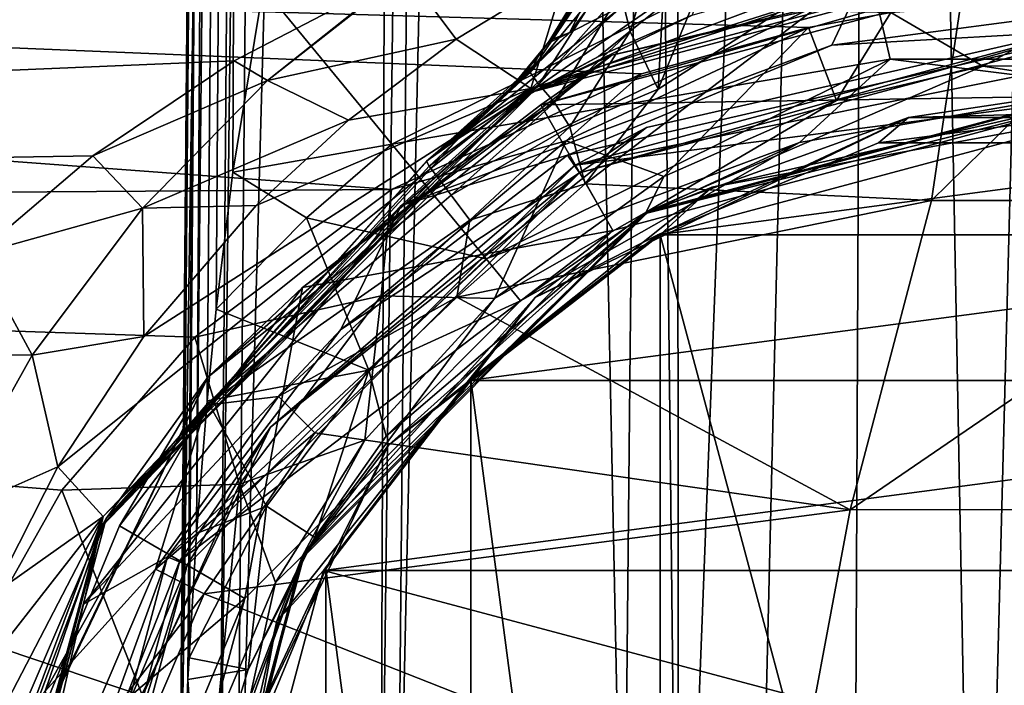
# Model space of a CAD drawing. Header units: metres. Extents: x -106 to 106, y -75 to 129.
# Tile 7 of 19: x -22 to -2, y 7 to 20. Entities that reach past the tile are written whole.
import ezdxf

# ---------------------------------------------------------------- set-up
doc = ezdxf.new("R2010")
doc.units = ezdxf.units.M
doc.layers.add('solid_11472092', color=7, linetype='CONTINUOUS')

msp = doc.modelspace()

# ---------------------------------------------------------------- linework, layer by layer
at = {"layer": 'solid_11472092'}
for points in [[(-17.461445, 119.087265, -43.5), (-18.499296, 0.161441, -51.482052), (-18.499296, 0.161441, -43.5)], [(-17.980703, 59.586163, -51.54353), (-18.499296, 0.161441, -51.482052), (-17.461445, 119.087265, -43.5)], [(-18.432428, 3.651191, -43.171505), (-17.461445, 119.087265, -43.5), (-18.499296, 0.161441, -43.5)], [(-16.7549, 119.077721, -55.293411), (-17.702637, 0.150313, -55.393536), (-18.499296, 0.161441, -51.482052)], [(-16.7549, 119.077721, -55.293411), (-18.499296, 0.161441, -51.482052), (-17.980703, 59.586163, -51.54353)], [(-18.432428, 3.651191, -43.171505), (-18.306856, 6.821113, -42.879589), (-17.461445, 119.087265, -43.5)], [(-18.306856, 6.821113, -42.879589), (-18.284866, 7.25094, -42.840916), (-17.461445, 119.087265, -43.5)], [(-18.284866, 7.25094, -42.840916), (-18.135223, 9.703032, -42.626194), (-17.461445, 119.087265, -43.5)], [(-18.135223, 9.703032, -42.626194), (-17.022123, 119.083435, -42.439339), (-17.461445, 119.087265, -43.5)], [(-18.135223, 9.703032, -42.626194), (-17.926332, 12.320776, -42.41254), (-17.022123, 119.083435, -42.439339)], [(-17.926332, 12.320776, -42.41254), (-17.748678, 14.125898, -42.27898), (-17.022123, 119.083435, -42.439339)], [(-17.748678, 14.125898, -42.27898), (-17.421062, 16.831295, -42.111404), (-17.022123, 119.083435, -42.439339)], [(-16.7549, 119.077721, -55.293411), (-16.2974, 119.072723, -56.283825), (-17.702637, 0.150313, -55.393536)], [(-16.2974, 119.072723, -56.283825), (-17.35532, 0.146499, -56.126656), (-17.702637, 0.150313, -55.393536)], [(-17.421062, 16.831295, -42.111404), (-16.821955, 20.476128, -42), (-17.022123, 119.083435, -42.439339)], [(-16.2974, 119.072723, -56.283825), (-14.078244, 119.05069, -59.099186), (-17.35532, 0.146499, -56.126656)], [(-14.078244, 119.05069, -59.099186), (-14.509862, 0.118093, -59.474281), (-17.35532, 0.146499, -56.126656)], [(-14.078244, 119.05069, -59.099186), (-13.068101, 119.041176, -59.881737), (-14.509862, 0.118093, -59.474281)], [(-13.068101, 119.041176, -59.881737), (-14.185061, 0.115009, -59.708515), (-14.509862, 0.118093, -59.474281)], [(-11.882368, 105.364075, -60.615898), (-14.185061, 0.115009, -59.708515), (-13.068101, 119.041176, -59.881737)], [(-11.882368, 105.364075, -60.615898), (-9.713916, 0.074176, -61.408058), (-14.185061, 0.115009, -59.708515)], [(-9.216984, 49.899113, -61.46727), (-9.713916, 0.074176, -61.408058), (-11.882368, 105.364075, -60.615898)], [(-8.617438, -3.923485, -61.534519), (-9.216984, 49.899113, -61.46727), (-8.719511, 99.778252, -61.523392)], [(-8.617438, -3.923485, -61.534519), (-8.719511, 99.778252, -61.523392), (-4.719648, 97.09214, -61.860661)], [(-7.186246, -5.719364, -61.676582), (-8.617438, -3.923485, -61.534519), (-4.719648, 97.09214, -61.860661)], [(-5.185733, -7.187565, -61.831749), (-7.186246, -5.719364, -61.676582), (-4.719648, 97.09214, -61.860661)], [(-2.722435, -8.159389, -61.953663), (-5.185733, -7.187565, -61.831749), (-4.719648, 97.09214, -61.860661)], [(-2.722435, -8.159389, -61.953663), (-4.719648, 97.09214, -61.860661), (0, 96.152451, -62)], [(0, -8.5, -62), (-2.722435, -8.159389, -61.953663), (0, 96.152451, -62)], [(-8.617438, -3.923485, -61.534519), (-9.713916, 0.074176, -61.408058), (-9.216984, 49.899113, -61.46727)], [(-10.771381, 19.589626, 63.270748), (-9.411973, 22.320227, 63.850403), (-8.422618, 22.781042, 61.475296)], [(-9.716889, 20.122057, 60.406723), (-10.771381, 19.589626, 63.270748), (-8.422618, 22.781042, 61.475296)], [(-10.468586, 16.605097, 69.023949), (-3.631518, 16.271194, 70.991547), (-2.702365, 22.525055, 71.023422)], [(-9.026064, 18.469961, 69.197403), (-10.468586, 16.605097, 69.023949), (-2.702365, 22.525055, 71.023422)], [(-8.142788, 20.631777, 69.266548), (-9.026064, 18.469961, 69.197403), (-2.702365, 22.525055, 71.023422)], [(-3.631518, 16.271194, 70.991547), (3.688329, 16.274883, 70.983276), (2.744438, 22.525671, 71.016251)], [(-2.702365, 22.525055, 71.023422), (-3.631518, 16.271194, 70.991547), (2.744438, 22.525671, 71.016251)], [(-9.411973, 22.320227, 63.850403), (-11.161472, 19.434561, 66.291275), (-10.656363, 20.207928, 66.28511)], [(-10.771381, 19.589626, 63.270748), (-11.161472, 19.434561, 66.291275), (-9.411973, 22.320227, 63.850403)], [(-90, 22.105925, -7.925), (-9.355565, 18.77446, -12.027739), (-14.290514, 16.491062, -13.745475)], [(-90, 15.975, -14.055925), (-90, 22.105925, -7.925), (-14.290514, 16.491062, -13.745475)], [(-90, 22.105925, -7.925), (-6.060668, 19.68482, -11.148258), (-9.355565, 18.77446, -12.027739)], [(-90, 22.105925, -7.925), (-4.437257, 19.981852, -10.830614), (-6.060668, 19.68482, -11.148258)], [(-90, 22.105925, 8.825), (-90, 15.974999, 14.955926), (-10.802336, 22.022655, 8.967601)], [(-90, 15.974999, 14.955926), (-14.008618, 20.784397, 10.781222), (-10.802336, 22.022655, 8.967601)], [(-9.772049, 20.38452, 68.435669), (-9.57607, 19.608946, 68.727158), (-8.831469, 22.073187, 68.715271)], [(-8.831469, 22.073187, 68.715271), (-9.57607, 19.608946, 68.727158), (-9.026064, 18.469961, 69.197403)], [(-8.831469, 22.073187, 68.715271), (-9.026064, 18.469961, 69.197403), (-8.142788, 20.631777, 69.266548)], [(-5.113796, 21.914888, -40.930298), (-16.821955, 20.476128, -42), (-14.285094, 17.388195, -40.930298)], [(-5.113796, 21.914888, -40.930298), (-14.285094, 17.388195, -40.930298), (-4.447557, 19.059759, -37.999996)], [(-5.113796, 21.914888, -40.930298), (-4.447557, 19.059759, -37.999996), (4.447559, 19.059759, -38)], [(5.113798, 21.914888, -40.930298), (-5.113796, 21.914888, -40.930298), (4.447559, 19.059759, -38)], [(-10.835298, 20.777462, 12.873966), (-11.537249, 18.483101, 45.278503), (0, 21.574497, 45.278503)], [(-5.030995, 20.542229, 46.288063), (0, 21.574497, 45.278503), (-11.537249, 18.483101, 45.278503)], [(-11.5, 18.418585, 49.549999), (-2.341079, 21.380545, 52.588879), (0, 21.5, 52.515785)], [(-11.5, 18.418585, 49.549999), (0, 21.5, 52.515785), (0, 21.5, 49.549999)], [(-9.941201, 19.143118, 49.337868), (-11.5, 18.418585, 49.549999), (0, 21.5, 49.549999)], [(-11.5, 18.418585, 49.549999), (-4.430077, 21.069324, 52.820549), (-2.341079, 21.380545, 52.588879)], [(0, 21.412132, 49.337868), (0, 21.200001, 49.25), (-11.342583, 18.163057, 49.25)], [(-9.941201, 19.143118, 49.337868), (0, 21.412132, 49.337868), (-11.342583, 18.163057, 49.25)], [(-9.941201, 19.143118, 49.337868), (0, 21.5, 49.549999), (0, 21.412132, 49.337868)], [(-11.342583, 18.163057, 49.25), (0, 21.200001, 49.25), (0, 18.342804, 49.25)], [(-11.5, 18.418585, 49.549999), (-8.354884, 19.928858, 54.541824), (-4.430077, 21.069324, 52.820549)], [(-11.805822, 18.238859, 58.94556), (-9.716889, 20.122057, 60.406723), (-8.062156, 20.836906, 58.070026)], [(-10.202297, 19.11342, 56.354267), (-11.805822, 18.238859, 58.94556), (-8.062156, 20.836906, 58.070026)], [(-8.354884, 19.928858, 54.541824), (-10.202297, 19.11342, 56.354267), (-8.062156, 20.836906, 58.070026)], [(-90, 15.974999, 14.955926), (-14.084395, 20.750584, 10.824229), (-14.008618, 20.784397, 10.781222)], [(-90, 15.974999, 14.955926), (-17.396938, 19.032492, 12.691758), (-14.084395, 20.750584, 10.824229)], [(-16.735861, 18.642944, 13.166972), (-14.084395, 20.750584, 10.824229), (-17.396938, 19.032492, 12.691758)], [(-16.735861, 18.642944, 13.166972), (-14.008618, 20.784397, 10.781222), (-14.084395, 20.750584, 10.824229)], [(-16.735861, 18.642944, 13.166972), (-13.016331, 19.458075, 14.81252), (-14.008618, 20.784397, 10.781222)], [(-10.835298, 20.777462, 12.873966), (-14.008618, 20.784397, 10.781222), (-13.016331, 19.458075, 14.81252)], [(-10.835298, 20.777462, 12.873966), (-13.016331, 19.458075, 14.81252), (-11.537249, 18.483101, 45.278503)], [(-17.421062, 16.831295, -42.111404), (-14.285094, 17.388195, -40.930298), (-16.821955, 20.476128, -42)], [(-5.030995, 20.542229, 46.288063), (-14.096534, 16.176495, 46.288063), (-5.59828, 19.337618, 46.700001)], [(-5.030995, 20.542229, 46.288063), (-11.537249, 18.483101, 45.278503), (-14.096534, 16.176495, 46.288063)], [(-11.555463, 18.798597, 67.452751), (-10.37519, 20.533766, 67.556725), (-11.41043, 19.093786, 66.877907)], [(-10.144625, 20.50029, 68.046288), (-10.37519, 20.533766, 67.556725), (-11.555463, 18.798597, 67.452751)], [(-11.381109, 18.565617, 67.966141), (-10.144625, 20.50029, 68.046288), (-11.555463, 18.798597, 67.452751)], [(-10.37519, 20.533766, 67.556725), (-10.852467, 19.854362, 66.951622), (-11.41043, 19.093786, 66.877907)], [(-9.772049, 20.38452, 68.435669), (-10.144625, 20.50029, 68.046288), (-11.381109, 18.565617, 67.966141)], [(-5.030995, 20.542229, 46.288063), (-5.59828, 19.337618, 46.700001), (-0.000004, 20.076553, 46.700001)], [(-11.069695, 18.208826, 68.34655), (-9.772049, 20.38452, 68.435669), (-11.381109, 18.565617, 67.966141)], [(-11.069695, 18.208826, 68.34655), (-9.57607, 19.608946, 68.727158), (-9.772049, 20.38452, 68.435669)], [(-2.615928, 18.927017, -13.718929), (-4.437257, 19.981852, -10.830614), (-0.034483, 20.316122, -10.452419)], [(-2.615928, 18.927017, -13.718929), (-0.034483, 20.316122, -10.452419), (2.509387, 18.942558, -13.697721)], [(-12.964825, 17.497719, 62.224953), (-10.771381, 19.589626, 63.270748), (-9.716889, 20.122057, 60.406723)], [(-11.805822, 18.238859, 58.94556), (-12.964825, 17.497719, 62.224953), (-9.716889, 20.122057, 60.406723)], [(-10.656363, 20.207928, 66.28511), (-11.161472, 19.434561, 66.291275), (-10.852467, 19.854362, 66.951622)], [(0, 19.654348, 46.700001), (-0.000004, 20.076553, 46.700001), (-5.59828, 19.337618, 46.700001)], [(-11.5, 18.418585, 49.549999), (-10.202297, 19.11342, 56.354267), (-8.354884, 19.928858, 54.541824)], [(-11.208102, 19.370312, 66.291832), (-11.41043, 19.093786, 66.877907), (-10.852467, 19.854362, 66.951622)], [(-11.161472, 19.434561, 66.291275), (-11.208102, 19.370312, 66.291832), (-10.852467, 19.854362, 66.951622)], [(0, 19.115614, 48.145702), (0, 19.827036, 47.000889), (-10.663518, 16.969755, 47.000889)], [(-9.25379, 17.715693, 46.800446), (-10.663518, 16.969755, 47.000889), (0, 19.827036, 47.000889)], [(0, 19.827808, 46.800446), (0, 19.654348, 46.700001), (-10.577276, 16.820126, 46.700001)], [(-9.25379, 17.715693, 46.800446), (0, 19.827808, 46.800446), (-10.577276, 16.820126, 46.700001)], [(-9.25379, 17.715693, 46.800446), (0, 19.827036, 47.000889), (0, 19.827808, 46.800446)], [(-5.504042, 18.24773, -14.619292), (-6.060668, 19.68482, -11.148258), (-4.437257, 19.981852, -10.830614)], [(-5.504042, 18.24773, -14.619292), (-4.437257, 19.981852, -10.830614), (-2.615928, 18.927017, -13.718929)], [(-10.843057, 17.451912, -13.222717), (-9.355565, 18.77446, -12.027739), (-6.060668, 19.68482, -11.148258)], [(-10.843057, 17.451912, -13.222717), (-6.060668, 19.68482, -11.148258), (-8.914011, 16.747215, -16.297701)], [(0, 19.654348, 46.700001), (-5.59828, 19.337618, 46.700001), (-10.814916, 17.170414, 46.700001)], [(-10.577276, 16.820126, 46.700001), (0, 19.654348, 46.700001), (-10.814916, 17.170414, 46.700001)], [(-8.914011, 16.747215, -16.297701), (-6.060668, 19.68482, -11.148258), (-5.504042, 18.24773, -14.619292)], [(-16.735861, 18.642944, 13.166972), (-15.139651, 17.856031, 16.672693), (-13.016331, 19.458075, 14.81252)], [(-13.016331, 19.458075, 14.81252), (-15.139651, 17.856031, 16.672693), (-11.537249, 18.483101, 45.278503)], [(-10.771381, 19.589626, 63.270748), (-13.574105, 17.067274, 66.306412), (-13.132338, 17.387827, 66.300888)], [(-12.964825, 17.497719, 62.224953), (-13.574105, 17.067274, 66.306412), (-10.771381, 19.589626, 63.270748)], [(-10.771381, 19.589626, 63.270748), (-13.132338, 17.387827, 66.300888), (-12.595938, 17.832571, 66.304031)], [(-10.771381, 19.589626, 63.270748), (-12.595938, 17.832571, 66.304031), (-11.95792, 18.463331, 66.298103)], [(-10.771381, 19.589626, 63.270748), (-11.95792, 18.463331, 66.298103), (-11.208102, 19.370312, 66.291832)], [(-10.771381, 19.589626, 63.270748), (-11.208102, 19.370312, 66.291832), (-11.161472, 19.434561, 66.291275)], [(-11.069695, 18.208826, 68.34655), (-10.772766, 17.726873, 68.623711), (-9.57607, 19.608946, 68.727158)], [(-9.57607, 19.608946, 68.727158), (-10.772766, 17.726873, 68.623711), (-9.026064, 18.469961, 69.197403)], [(-14.096534, 16.176495, 46.288063), (-10.814916, 17.170414, 46.700001), (-5.59828, 19.337618, 46.700001)], [(-11.208102, 19.370312, 66.291832), (-11.95792, 18.463331, 66.298103), (-11.41043, 19.093786, 66.877907)], [(-17.913425, 12.78548, 49.337868), (-11.5, 18.418585, 49.549999), (-9.941201, 19.143118, 49.337868)], [(-17.913425, 12.78548, 49.337868), (-9.941201, 19.143118, 49.337868), (-16.046814, 14.555808, 49.25)], [(-9.941201, 19.143118, 49.337868), (-11.342583, 18.163057, 49.25), (-16.046814, 14.555808, 49.25)], [(-14.285094, 17.388195, -40.930298), (-12.423995, 15.122815, -37.999996), (-4.447557, 19.059759, -37.999996)], [(-4.447557, 19.059759, -37.999996), (-12.423995, 15.122815, -37.999996), (-6.236941, 17.416962, -34)], [(-11.555463, 18.798597, 67.452751), (-11.41043, 19.093786, 66.877907), (-11.968905, 18.457893, 66.828072)], [(-11.95792, 18.463331, 66.298103), (-11.968905, 18.457893, 66.828072), (-11.41043, 19.093786, 66.877907)], [(-11.5, 18.418585, 49.549999), (-11.805822, 18.238859, 58.94556), (-10.202297, 19.11342, 56.354267)], [(0, 18.342804, 49.25), (0, 19.115614, 48.145702), (-10.663518, 16.969755, 47.000889)], [(-4.447557, 19.059759, -37.999996), (-6.236941, 17.416962, -34), (0, 18.5, -34)], [(4.447559, 19.059759, -38), (-4.447557, 19.059759, -37.999996), (0, 18.5, -34)], [(-90, 15.974999, 14.955926), (-20.181776, 17.156199, 14.206511), (-17.396938, 19.032492, 12.691758)], [(-16.735861, 18.642944, 13.166972), (-17.396938, 19.032492, 12.691758), (-20.181776, 17.156199, 14.206511)], [(-2.615928, 18.927017, -13.718929), (0, 18.524832, -24.826168), (-9.262416, 16.042976, -24.826168)], [(-5.504042, 18.24773, -14.619292), (-2.615928, 18.927017, -13.718929), (-9.262416, 16.042976, -24.826168)], [(-2.615928, 18.927017, -13.718929), (2.509387, 18.942558, -13.697721), (0, 18.524832, -24.826168)], [(-10.843057, 17.451912, -13.222717), (-14.290514, 16.491062, -13.745475), (-9.355565, 18.77446, -12.027739)], [(-11.555463, 18.798597, 67.452751), (-13.596785, 17.050673, 66.745384), (-13.545868, 16.952641, 67.318794)], [(-11.555463, 18.798597, 67.452751), (-12.525764, 17.912241, 66.789131), (-13.596785, 17.050673, 66.745384)], [(-11.381109, 18.565617, 67.966141), (-11.555463, 18.798597, 67.452751), (-13.545868, 16.952641, 67.318794)], [(-11.555463, 18.798597, 67.452751), (-11.968905, 18.457893, 66.828072), (-12.525764, 17.912241, 66.789131)], [(-20.876158, 11.018222, 21.098255), (-19.983101, 10.037249, 45.278503), (-11.537249, 18.483101, 45.278503)], [(-19.176325, 13.590183, 19.953142), (-20.876158, 11.018222, 21.098255), (-11.537249, 18.483101, 45.278503)], [(-16.735861, 18.642944, 13.166972), (-20.181776, 17.156199, 14.206511), (-19.206146, 16.119417, 15.276787)], [(-14.096534, 16.176495, 46.288063), (-11.537249, 18.483101, 45.278503), (-19.983101, 10.037249, 45.278503)], [(-16.735861, 18.642944, 13.166972), (-19.206146, 16.119417, 15.276787), (-15.139651, 17.856031, 16.672693)], [(-16.957394, 16.173655, 18.210215), (-19.176325, 13.590183, 19.953142), (-11.537249, 18.483101, 45.278503)], [(-15.139651, 17.856031, 16.672693), (-16.957394, 16.173655, 18.210215), (-11.537249, 18.483101, 45.278503)], [(-11.381109, 18.565617, 67.966141), (-13.545868, 16.952641, 67.318794), (-13.403938, 16.761528, 67.712372)], [(-11.381109, 18.565617, 67.966141), (-13.403938, 16.761528, 67.712372), (-13.370564, 16.717663, 67.773148)], [(-11.069695, 18.208826, 68.34655), (-11.381109, 18.565617, 67.966141), (-13.370564, 16.717663, 67.773148)], [(-11.95792, 18.463331, 66.298103), (-12.595938, 17.832571, 66.304031), (-11.968905, 18.457893, 66.828072)], [(-10.772766, 17.726873, 68.623711), (-10.468586, 16.605097, 69.023949), (-9.026064, 18.469961, 69.197403)], [(-4.087642, 17.909128, -25.162687), (-9.262416, 16.042976, -24.826168), (0, 18.524832, -24.826168)], [(-9.25, 16.021469, -26.5), (0, 18.5, -26.5), (-6.236941, 17.416962, -34)], [(0, 18.353554, -26.146446), (0, 18.5, -26.5), (-9.25, 16.021469, -26.5)], [(-6.236941, 17.416962, -34), (0, 18.5, -26.5), (0, 18.5, -34)], [(-4.087642, 17.909128, -25.162687), (0, 18.524832, -24.826168), (4.087642, 17.909128, -25.162687)], [(-11.5, 18.418585, 49.549999), (-19.918585, 10, 49.549999), (-11.805822, 18.238859, 58.94556)], [(-17.913425, 12.78548, 49.337868), (-19.918585, 10, 49.549999), (-11.5, 18.418585, 49.549999)], [(-12.595938, 17.832571, 66.304031), (-12.525764, 17.912241, 66.789131), (-11.968905, 18.457893, 66.828072)], [(-11.342583, 18.163057, 49.25), (0, 18.342804, 49.25), (-9.921519, 15.684299, 49.25)], [(-9.921519, 15.684299, 49.25), (0, 18.342804, 49.25), (-10.663518, 16.969755, 47.000889)], [(0, 18.353554, -26.146446), (-9.25, 16.021469, -26.5), (-7.963308, 16.53598, -26.146446)], [(0, 18.353554, -26.146446), (-7.963308, 16.53598, -26.146446), (0, 18, -26)], [(-19.918585, 10, 49.549999), (-12.964825, 17.497719, 62.224953), (-11.805822, 18.238859, 58.94556)], [(-16.046814, 14.555808, 49.25), (-11.342583, 18.163057, 49.25), (-9.921519, 15.684299, 49.25)], [(-11.069695, 18.208826, 68.34655), (-13.370564, 16.717663, 67.773148), (-13.111969, 16.378056, 68.097969)], [(-11.069695, 18.208826, 68.34655), (-13.111969, 16.378056, 68.097969), (-10.772766, 17.726873, 68.623711)], [(-8.914011, 16.747215, -16.297701), (-5.504042, 18.24773, -14.619292), (-9.262416, 16.042976, -24.826168)], [(-13.586384, 17.05829, 66.525543), (-13.596785, 17.050673, 66.745384), (-12.525764, 17.912241, 66.789131)], [(-13.574105, 17.067274, 66.306412), (-13.586384, 17.05829, 66.525543), (-12.525764, 17.912241, 66.789131)], [(-13.132338, 17.387827, 66.300888), (-13.574105, 17.067274, 66.306412), (-12.525764, 17.912241, 66.789131)], [(-12.595938, 17.832571, 66.304031), (-13.132338, 17.387827, 66.300888), (-12.525764, 17.912241, 66.789131)], [(-11.453318, 14.362006, -25.162687), (-4.087642, 17.909128, -25.162687), (-9.034656, 15.597894, -25.299999)], [(-11.453318, 14.362006, -25.162687), (-9.262416, 16.042976, -24.826168), (-4.087642, 17.909128, -25.162687)], [(-4.087642, 17.909128, -25.162687), (-4.676921, 17.408199, -25.299999), (-9.034656, 15.597894, -25.299999)], [(0, 18, -26), (-8.989192, 15.594686, -26), (0, -18, -26)], [(-7.963308, 16.53598, -26.146446), (-8.989192, 15.594686, -26), (0, 18, -26)], [(-4.676921, 17.408199, -25.299999), (0.000208, 18.025497, -25.299999), (4.67732, 17.408092, -25.299999)], [(-4.087642, 17.909128, -25.162687), (0.000208, 18.025497, -25.299999), (-4.676921, 17.408199, -25.299999)], [(-4.087642, 17.909128, -25.162687), (4.087642, 17.909128, -25.162687), (0.000208, 18.025497, -25.299999)], [(-19.206146, 16.119417, 15.276787), (-16.957394, 16.173655, 18.210215), (-15.139651, 17.856031, 16.672693)], [(-16.674753, 11.797671, 46.800446), (-9.25379, 17.715693, 46.800446), (-10.577276, 16.820126, 46.700001)], [(-16.674753, 11.797671, 46.800446), (-10.663518, 16.969755, 47.000889), (-9.25379, 17.715693, 46.800446)], [(-13.111969, 16.378056, 68.097969), (-12.74401, 15.88699, 68.403839), (-10.772766, 17.726873, 68.623711)], [(-10.772766, 17.726873, 68.623711), (-12.74401, 15.88699, 68.403839), (-10.468586, 16.605097, 69.023949)], [(-19.918585, 10, 49.549999), (-13.574105, 17.067274, 66.306412), (-12.964825, 17.497719, 62.224953)], [(-15.968673, 15.930737, -41.292961), (-14.285094, 17.388195, -40.930298), (-17.421062, 16.831295, -42.111404)], [(-15.968673, 15.930737, -41.292961), (-12.423995, 15.122815, -37.999996), (-14.285094, 17.388195, -40.930298)], [(-10.843057, 17.451912, -13.222717), (-14.495743, 14.394866, -15.366729), (-14.290514, 16.491062, -13.745475)], [(-10.843057, 17.451912, -13.222717), (-12.259084, 14.340194, -18.316128), (-14.495743, 14.394866, -15.366729)], [(-12.423995, 15.122815, -37.999996), (-11.743629, 14.294656, -34), (-6.236941, 17.416962, -34)], [(-10.843057, 17.451912, -13.222717), (-8.914011, 16.747215, -16.297701), (-12.259084, 14.340194, -18.316128)], [(-9.25, 16.021469, -26.5), (-6.236941, 17.416962, -34), (-11.743629, 14.294656, -34)], [(-9.034656, 15.597894, -25.299999), (-4.676921, 17.408199, -25.299999), (4.67732, 17.408092, -25.299999)], [(-9.034656, 15.597894, -25.299999), (4.67732, 17.408092, -25.299999), (9.035023, 15.597681, -25.299999)], [(-90, 15.974999, 14.955926), (-22.468704, 15.212303, 15.370299), (-20.181776, 17.156199, 14.206511)], [(-19.206146, 16.119417, 15.276787), (-20.181776, 17.156199, 14.206511), (-22.468704, 15.212303, 15.370299)], [(-10.577276, 16.820126, 46.700001), (-10.814916, 17.170414, 46.700001), (-15.287887, 13.725904, 46.700001)], [(-14.096534, 16.176495, 46.288063), (-15.287887, 13.725904, 46.700001), (-10.814916, 17.170414, 46.700001)], [(-20.018877, 9.824512, 66.58046), (-13.545868, 16.952641, 67.318794), (-13.596785, 17.050673, 66.745384)], [(-19.918585, 10, 49.549999), (-20.018877, 9.824512, 66.58046), (-13.596785, 17.050673, 66.745384)], [(-20.018877, 9.824512, 66.58046), (-13.403938, 16.761528, 67.712372), (-13.545868, 16.952641, 67.318794)], [(-19.918585, 10, 49.549999), (-13.586384, 17.05829, 66.525543), (-13.574105, 17.067274, 66.306412)], [(-19.918585, 10, 49.549999), (-13.596785, 17.050673, 66.745384), (-13.586384, 17.05829, 66.525543)], [(-9.921519, 15.684299, 49.25), (-10.663518, 16.969755, 47.000889), (-18.469755, 9.163518, 47.000889)], [(-16.674753, 11.797671, 46.800446), (-18.469755, 9.163518, 47.000889), (-10.663518, 16.969755, 47.000889)], [(-20.018877, 9.824512, 66.58046), (-13.370564, 16.717663, 67.773148), (-13.403938, 16.761528, 67.712372)], [(-20.018877, 9.824512, 66.58046), (-17.950598, 12.235253, 67.653328), (-13.370564, 16.717663, 67.773148)], [(-10.577276, 16.820126, 46.700001), (-15.287887, 13.725904, 46.700001), (-18.713818, 9.239601, 46.700001)], [(-18.320126, 9.077276, 46.700001), (-10.577276, 16.820126, 46.700001), (-18.713818, 9.239601, 46.700001)], [(-16.674753, 11.797671, 46.800446), (-10.577276, 16.820126, 46.700001), (-18.320126, 9.077276, 46.700001)], [(-13.111969, 16.378056, 68.097969), (-13.370564, 16.717663, 67.773148), (-17.950598, 12.235253, 67.653328)], [(-15.968673, 15.930737, -41.292961), (-17.421062, 16.831295, -42.111404), (-17.748678, 14.125898, -42.27898)], [(-12.259084, 14.340194, -18.316128), (-8.914011, 16.747215, -16.297701), (-9.262416, 16.042976, -24.826168)], [(-7.963308, 16.53598, -26.146446), (-14.349386, 11.443254, -26.146446), (-8.989192, 15.594686, -26)], [(-7.963308, 16.53598, -26.146446), (-9.25, 16.021469, -26.5), (-14.349386, 11.443254, -26.146446)], [(-10.468586, 16.605097, 69.023949), (-13.001962, 14.365294, 68.760117), (-3.631518, 16.271194, 70.991547)], [(-12.74401, 15.88699, 68.403839), (-13.001962, 14.365294, 68.760117), (-10.468586, 16.605097, 69.023949)], [(-90, 15.975, -14.055925), (-14.290514, 16.491062, -13.745475), (-18.168512, 13.576809, -15.197372)], [(-14.495743, 14.394866, -15.366729), (-18.168512, 13.576809, -15.197372), (-14.290514, 16.491062, -13.745475)], [(-13.111969, 16.378056, 68.097969), (-17.950598, 12.235253, 67.653328), (-12.74401, 15.88699, 68.403839)], [(-14.096534, 16.176495, 46.288063), (-20.370081, 8.309714, 46.288063), (-15.287887, 13.725904, 46.700001)], [(-14.096534, 16.176495, 46.288063), (-19.983101, 10.037249, 45.278503), (-20.370081, 8.309714, 46.288063)], [(-19.206146, 16.119417, 15.276787), (-19.176325, 13.590183, 19.953142), (-16.957394, 16.173655, 18.210215)], [(-13.001962, 14.365294, 68.760117), (-5.239557, 10.169529, 70.953812), (-3.631518, 16.271194, 70.991547)], [(-5.239557, 10.169529, 70.953812), (5.322093, 10.181173, 70.944328), (3.688329, 16.274883, 70.983276)], [(-3.631518, 16.271194, 70.991547), (-5.239557, 10.169529, 70.953812), (3.688329, 16.274883, 70.983276)], [(-90, 15.975, -14.055925), (-20.795031, 10.558087, -16.036728), (-22.465797, 7.6, -16.299999)], [(-90, 15.975, -14.055925), (-18.168512, 13.576809, -15.197372), (-20.795031, 10.558087, -16.036728)], [(-19.206146, 16.119417, 15.276787), (-22.468704, 15.212303, 15.370299), (-21.378832, 13.220831, 16.990089)], [(-19.206146, 16.119417, 15.276787), (-21.378832, 13.220831, 16.990089), (-19.176325, 13.590183, 19.953142)], [(-12.259084, 14.340194, -18.316128), (-9.262416, 16.042976, -24.826168), (-16.042976, 9.262416, -24.826168)], [(-11.453318, 14.362006, -25.162687), (-16.042976, 9.262416, -24.826168), (-9.262416, 16.042976, -24.826168)], [(-16.021469, 9.25, -26.5), (-9.25, 16.021469, -26.5), (-15.801326, 9.621232, -35.940636)], [(-14.349386, 11.443254, -26.146446), (-9.25, 16.021469, -26.5), (-16.021469, 9.25, -26.5)], [(-9.25, 16.021469, -26.5), (-14.394975, 11.620443, -34.777611), (-15.801326, 9.621232, -35.940636)], [(-9.25, 16.021469, -26.5), (-11.743629, 14.294656, -34), (-14.394975, 11.620443, -34.777611)], [(-17.950598, 12.235253, 67.653328), (-16.51786, 12.402918, 68.283669), (-12.74401, 15.88699, 68.403839)], [(-15.968673, 15.930737, -41.292961), (-17.748678, 14.125898, -42.27898), (-14.736412, 12.926077, -38.734047)], [(-12.74401, 15.88699, 68.403839), (-16.51786, 12.402918, 68.283669), (-13.001962, 14.365294, 68.760117)], [(-15.968673, 15.930737, -41.292961), (-14.736412, 12.926077, -38.734047), (-12.423995, 15.122815, -37.999996)], [(-17.184416, 8.4213, 49.25), (-9.921519, 15.684299, 49.25), (-18.469755, 9.163518, 47.000889)], [(-16.046814, 14.555808, 49.25), (-9.921519, 15.684299, 49.25), (-17.184416, 8.4213, 49.25)], [(-14.349386, 11.443254, -26.146446), (-12.721629, 12.734203, -26), (-8.989192, 15.594686, -26)], [(-12.771515, 12.720362, -25.299999), (-9.034656, 15.597894, -25.299999), (9.035023, 15.597681, -25.299999)], [(-11.453318, 14.362006, -25.162687), (-9.034656, 15.597894, -25.299999), (-12.771515, 12.720362, -25.299999)], [(-12.771515, 12.720362, -25.299999), (9.035023, 15.597681, -25.299999), (12.771793, 12.720082, -25.299999)], [(-8.989192, 15.594686, -26), (-12.721629, 12.734203, -26), (-8.989191, -15.594687, -26)], [(-8.989192, 15.594686, -26), (-8.989191, -15.594687, -26), (0, -18, -26)], [(-21.378832, 13.220831, 16.990089), (-22.468704, 15.212303, 15.370299), (-24.317959, 13.258669, 16.215214)], [(-14.736412, 12.926077, -38.734047), (-11.743629, 14.294656, -34), (-12.423995, 15.122815, -37.999996)], [(-19.656664, 9.85366, 49.25), (-16.046814, 14.555808, 49.25), (-17.184416, 8.4213, 49.25)], [(-17.913425, 12.78548, 49.337868), (-16.046814, 14.555808, 49.25), (-19.656664, 9.85366, 49.25)], [(-14.495743, 14.394866, -15.366729), (-17.291708, 10.678286, -17.017271), (-18.168512, 13.576809, -15.197372)], [(-14.495743, 14.394866, -15.366729), (-14.81638, 11.546599, -19.875662), (-17.291708, 10.678286, -17.017271)], [(-14.495743, 14.394866, -15.366729), (-12.259084, 14.340194, -18.316128), (-14.81638, 11.546599, -19.875662)], [(-16.550524, 7.970312, -25.162687), (-11.453318, 14.362006, -25.162687), (-15.633801, 8.972306, -25.299999)], [(-16.550524, 7.970312, -25.162687), (-16.042976, 9.262416, -24.826168), (-11.453318, 14.362006, -25.162687)], [(-16.51786, 12.402918, 68.283669), (-15.801651, 11.687555, 68.647743), (-13.001962, 14.365294, 68.760117)], [(-14.81638, 11.546599, -19.875662), (-12.259084, 14.340194, -18.316128), (-16.042976, 9.262416, -24.826168)], [(-13.001962, 14.365294, 68.760117), (-15.801651, 11.687555, 68.647743), (-5.239557, 10.169529, 70.953812)], [(-11.453318, 14.362006, -25.162687), (-12.771515, 12.720362, -25.299999), (-15.633801, 8.972306, -25.299999)], [(-14.736412, 12.926077, -38.734047), (-14.394975, 11.620443, -34.777611), (-11.743629, 14.294656, -34)], [(-14.736412, 12.926077, -38.734047), (-17.748678, 14.125898, -42.27898), (-17.926332, 12.320776, -42.41254)], [(-20.370081, 8.309714, 46.288063), (-18.713818, 9.239601, 46.700001), (-15.287887, 13.725904, 46.700001)], [(-21.378832, 13.220831, 16.990089), (-20.876158, 11.018222, 21.098255), (-19.176325, 13.590183, 19.953142)], [(-17.291708, 10.678286, -17.017271), (-20.795031, 10.558087, -16.036728), (-18.168512, 13.576809, -15.197372)], [(-21.378832, 13.220831, 16.990089), (-24.317959, 13.258669, 16.215214), (-23.188351, 9.991021, 18.148941)], [(-21.378832, 13.220831, 16.990089), (-23.188351, 9.991021, 18.148941), (-20.876158, 11.018222, 21.098255)], [(-14.736412, 12.926077, -38.734047), (-17.926332, 12.320776, -42.41254), (-16.758154, 10.242845, -40.503151)], [(-14.736412, 12.926077, -38.734047), (-16.758154, 10.242845, -40.503151), (-15.801326, 9.621232, -35.940636)], [(-14.736412, 12.926077, -38.734047), (-15.801326, 9.621232, -35.940636), (-14.394975, 11.620443, -34.777611)], [(-22.337677, 3.598429, 49.337868), (-19.918585, 10, 49.549999), (-17.913425, 12.78548, 49.337868)], [(-22.337677, 3.598429, 49.337868), (-17.913425, 12.78548, 49.337868), (-21.925953, 4.377228, 49.25)], [(-17.913425, 12.78548, 49.337868), (-19.656664, 9.85366, 49.25), (-21.925953, 4.377228, 49.25)], [(-15.633801, 8.972306, -25.299999), (-12.771515, 12.720362, -25.299999), (12.771793, 12.720082, -25.299999)], [(-15.633801, 8.972306, -25.299999), (12.771793, 12.720082, -25.299999), (15.634016, 8.971932, -25.299999)], [(-12.721629, 12.734203, -26), (-15.585371, 9.005325, -26), (-12.721628, -12.734204, -26)], [(-14.349386, 11.443254, -26.146446), (-15.585371, 9.005325, -26), (-12.721629, 12.734203, -26)], [(-12.721629, 12.734203, -26), (-12.721628, -12.734204, -26), (-8.989191, -15.594687, -26)], [(-16.51786, 12.402918, 68.283669), (-18.944168, 9.000676, 68.369003), (-15.801651, 11.687555, 68.647743)], [(-17.950598, 12.235253, 67.653328), (-18.944168, 9.000676, 68.369003), (-16.51786, 12.402918, 68.283669)], [(-16.758154, 10.242845, -40.503151), (-17.926332, 12.320776, -42.41254), (-18.135223, 9.703032, -42.626194)], [(-21.122358, 6.592879, 67.755798), (-18.944168, 9.000676, 68.369003), (-17.950598, 12.235253, 67.653328)], [(-20.018877, 9.824512, 66.58046), (-21.122358, 6.592879, 67.755798), (-17.950598, 12.235253, 67.653328)], [(-20.793076, 3.245884, 46.800446), (-16.674753, 11.797671, 46.800446), (-18.320126, 9.077276, 46.700001)], [(-20.793076, 3.245884, 46.800446), (-18.469755, 9.163518, 47.000889), (-16.674753, 11.797671, 46.800446)], [(-18.944168, 9.000676, 68.369003), (-17.986933, 8.510272, 68.686172), (-15.801651, 11.687555, 68.647743)], [(-15.801651, 11.687555, 68.647743), (-17.986933, 8.510272, 68.686172), (-5.239557, 10.169529, 70.953812)], [(-17.291708, 10.678286, -17.017271), (-14.81638, 11.546599, -19.875662), (-16.576872, 8.735907, -20.760672)], [(-16.576872, 8.735907, -20.760672), (-14.81638, 11.546599, -19.875662), (-16.042976, 9.262416, -24.826168)], [(-14.349386, 11.443254, -26.146446), (-17.893391, 4.08405, -26.146446), (-15.585371, 9.005325, -26)], [(-14.349386, 11.443254, -26.146446), (-16.021469, 9.25, -26.5), (-17.893391, 4.08405, -26.146446)], [(-23.188351, 9.991021, 18.148941), (-22.156004, 8.500177, 21.736691), (-20.876158, 11.018222, 21.098255)], [(-20.876158, 11.018222, 21.098255), (-22.156004, 8.500177, 21.736691), (-19.983101, 10.037249, 45.278503)], [(-19.205509, 6.497092, -17.67314), (-22.465797, 7.6, -16.299999), (-20.795031, 10.558087, -16.036728)], [(-17.291708, 10.678286, -17.017271), (-19.205509, 6.497092, -17.67314), (-20.795031, 10.558087, -16.036728)], [(-17.291708, 10.678286, -17.017271), (-17.735964, 5.999935, -21.038321), (-19.205509, 6.497092, -17.67314)], [(-17.291708, 10.678286, -17.017271), (-16.576872, 8.735907, -20.760672), (-17.735964, 5.999935, -21.038321)], [(-16.758154, 10.242845, -40.503151), (-18.284866, 7.25094, -42.840916), (-17.116547, 7.019534, -37.806816)], [(-16.758154, 10.242845, -40.503151), (-18.135223, 9.703032, -42.626194), (-18.284866, 7.25094, -42.840916)], [(-17.986933, 8.510272, 68.686172), (-6.399109, 3.944027, 70.96122), (-5.239557, 10.169529, 70.953812)], [(-16.758154, 10.242845, -40.503151), (-17.116547, 7.019534, -37.806816), (-15.801326, 9.621232, -35.940636)], [(-6.399109, 3.944027, 70.96122), (6.500169, 3.95972, 70.952118), (5.322093, 10.181173, 70.944328)], [(-5.239557, 10.169529, 70.953812), (-6.399109, 3.944027, 70.96122), (5.322093, 10.181173, 70.944328)], [(-19.983101, 10.037249, 45.278503), (-24.297705, -1.5, 21.93832), (-23.074497, -1.5, 45.278503)], [(-23.995232, 2.321949, 21.93832), (-24.297705, -1.5, 21.93832), (-19.983101, 10.037249, 45.278503)], [(-23.095345, 6.048743, 21.93832), (-23.995232, 2.321949, 21.93832), (-19.983101, 10.037249, 45.278503)], [(-22.156004, 8.500177, 21.736691), (-23.095345, 6.048743, 21.93832), (-19.983101, 10.037249, 45.278503)], [(-20.370081, 8.309714, 46.288063), (-19.983101, 10.037249, 45.278503), (-23.074497, -1.5, 45.278503)], [(-19.918585, 10, 49.549999), (-23, -1.5, 49.549999), (-20.018877, 9.824512, 66.58046)], [(-22.337677, 3.598429, 49.337868), (-23, -1.5, 49.549999), (-19.918585, 10, 49.549999)], [(-23, -1.5, 49.549999), (-21.974337, 5.291798, 66.622543), (-20.018877, 9.824512, 66.58046)], [(-20.018877, 9.824512, 66.58046), (-21.974337, 5.291798, 66.622543), (-21.122358, 6.592879, 67.755798)], [(-21.925953, 4.377228, 49.25), (-19.656664, 9.85366, 49.25), (-17.184416, 8.4213, 49.25)], [(-16.021469, 9.25, -26.5), (-15.801326, 9.621232, -35.940636), (-17.116547, 7.019534, -37.806816)], [(-22.609085, -1.5, 46.288063), (-21.576553, -1.5, 46.700001), (-18.713818, 9.239601, 46.700001)], [(-20.370081, 8.309714, 46.288063), (-22.609085, -1.5, 46.288063), (-18.713818, 9.239601, 46.700001)], [(-18.320126, 9.077276, 46.700001), (-18.713818, 9.239601, 46.700001), (-21.576553, -1.5, 46.700001)], [(-17.184416, 8.4213, 49.25), (-18.469755, 9.163518, 47.000889), (-21.327036, -1.5, 47.000889)], [(-20.793076, 3.245884, 46.800446), (-21.327036, -1.5, 47.000889), (-18.469755, 9.163518, 47.000889)], [(-16.576872, 8.735907, -20.760672), (-16.042976, 9.262416, -24.826168), (-18.524832, 0, -24.826168)], [(-18.369696, 0, -25.162687), (-18.524832, 0, -24.826168), (-16.042976, 9.262416, -24.826168)], [(-18.5, 0, -26.5), (-16.021469, 9.25, -26.5), (-18.499296, 0.161441, -43.5)], [(-17.893391, 4.08405, -26.146446), (-16.021469, 9.25, -26.5), (-18.5, 0, -26.5)], [(-16.021469, 9.25, -26.5), (-18.105646, 3.799422, -40.404873), (-18.499296, 0.161441, -43.5)], [(-16.550524, 7.970312, -25.162687), (-18.369696, 0, -25.162687), (-16.042976, 9.262416, -24.826168)], [(-16.021469, 9.25, -26.5), (-17.116547, 7.019534, -37.806816), (-18.105646, 3.799422, -40.404873)], [(-21.154348, -1.5, 46.700001), (-18.320126, 9.077276, 46.700001), (-21.576553, -1.5, 46.700001)], [(-20.793076, 3.245884, 46.800446), (-18.320126, 9.077276, 46.700001), (-21.154348, -1.5, 46.700001)], [(-21.122358, 6.592879, 67.755798), (-20.605463, 5.123693, 68.438644), (-18.944168, 9.000676, 68.369003)], [(-18.944168, 9.000676, 68.369003), (-20.605463, 5.123693, 68.438644), (-17.986933, 8.510272, 68.686172)], [(-15.633801, 8.972306, -25.299999), (18.025518, 0, -25.299999), (-18.025518, 0, -25.299999)], [(-16.550524, 7.970312, -25.162687), (-15.633801, 8.972306, -25.299999), (-18.025518, 0, -25.299999)], [(-17.893391, 4.08405, -26.146446), (-17.385897, 4.661605, -26), (-15.585371, 9.005325, -26)], [(-15.585371, 9.005325, -26), (-17.385897, 4.661605, -26), (-15.58537, -9.005326, -26)], [(-15.633801, 8.972306, -25.299999), (15.634016, 8.971932, -25.299999), (18.025518, 0, -25.299999)], [(-15.585371, 9.005325, -26), (-15.58537, -9.005326, -26), (-12.721628, -12.734204, -26)], [(-17.735964, 5.999935, -21.038321), (-16.576872, 8.735907, -20.760672), (-18.524832, 0, -24.826168)], [(-21.925953, 4.377228, 49.25), (-17.184416, 8.4213, 49.25), (-19.842789, -1.5, 49.25)], [(-19.842789, -1.5, 49.25), (-17.184416, 8.4213, 49.25), (-21.327036, -1.5, 47.000889)], [(-20.605463, 5.123693, 68.438644), (-19.640778, 4.648129, 68.717827), (-17.986933, 8.510272, 68.686172)], [(-17.986933, 8.510272, 68.686172), (-19.640778, 4.648129, 68.717827), (-6.399109, 3.944027, 70.96122)], [(-20.370081, 8.309714, 46.288063), (-23.074497, -1.5, 45.278503), (-22.609085, -1.5, 46.288063)], [(-16.550524, 7.970312, -25.162687), (-18.025518, 0, -25.299999), (-18.369696, 0, -25.162687)], [(-19.804474, -4.341269, -17.67314), (-23.596066, -2.386982, -16.299999), (-22.465797, 7.6, -16.299999)], [(-19.205509, 6.497092, -17.67314), (-19.804474, -4.341269, -17.67314), (-22.465797, 7.6, -16.299999)], [(-18.306856, 6.821113, -42.879589), (-17.116547, 7.019534, -37.806816), (-18.284866, 7.25094, -42.840916)], [(-18.306856, 6.821113, -42.879589), (-18.105646, 3.799422, -40.404873), (-17.116547, 7.019534, -37.806816)], [(-18.432428, 3.651191, -43.171505), (-18.105646, 3.799422, -40.404873), (-18.306856, 6.821113, -42.879589)]]:
    msp.add_3dface(points, dxfattribs=at)

doc.saveas('drawing.dxf')
